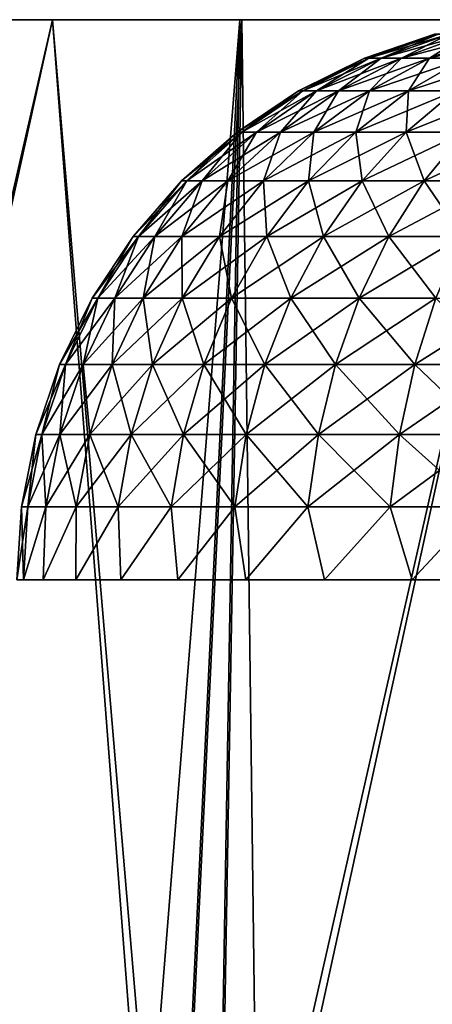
# Model space of a CAD drawing. Header units: millimetres. Extents: x -68 to 68, y 0 to 255.
# Tile 86 of 217: x 54.76 to 56.23, y 26.48 to 30. Entities that reach past the tile are written whole.
import ezdxf

# ---------------------------------------------------------------- set-up
doc = ezdxf.new("R2010")
doc.units = ezdxf.units.MM
doc.header["$LTSCALE"] = 41.718519
for name, color, linetype in [('10', 7, 'CONTINUOUS'), ('15', 7, 'CONTINUOUS'), ('2', 7, 'CONTINUOUS'), ('6', 7, 'CONTINUOUS'), ('69', 7, 'CONTINUOUS'), ('71', 7, 'CONTINUOUS')]:
    doc.layers.add(name, color=color, linetype=linetype)

msp = doc.modelspace()

# ---------------------------------------------------------------- linework, layer by layer
at = {"layer": '10', "color": 7, "linetype": 'Continuous', "true_color": 0xf5f5f5}
for points in [[(53.0117, 30, 39.3161), (54.8769, 30, 36.6677), (53.5629, 24.2869, 38.1333), (53.0117, 30, 39.3161)], [(54.8769, 30, -36.6677), (53.0117, 30, -39.3161), (53.6163, 24.2869, -38.0583), (54.8769, 30, -36.6677)], [(53.5629, 24.2869, 38.1333), (54.8769, 30, 36.6677), (55.3164, 24.2869, 35.542), (53.5629, 24.2869, 38.1333)], [(55.3615, 24.2869, -35.4716), (54.8769, 30, -36.6677), (53.6163, 24.2869, -38.0583), (55.3615, 24.2869, -35.4716)], [(54.8769, 30, 36.6677), (56.6101, 30, 33.9308), (55.3164, 24.2869, 35.542), (54.8769, 30, 36.6677)], [(56.6101, 30, -33.9308), (54.8769, 30, -36.6677), (55.3615, 24.2869, -35.4716), (56.6101, 30, -33.9308)], [(55.3164, 24.2869, 35.542), (56.6101, 30, 33.9308), (56.9445, 24.2869, 32.8703), (55.3164, 24.2869, 35.542)], [(56.9821, 24.2869, -32.8051), (56.6101, 30, -33.9308), (55.3615, 24.2869, -35.4716), (56.9821, 24.2869, -32.8051)]]:
    msp.add_3dface(points, dxfattribs=at)
at = {"layer": '15', "color": 252, "linetype": 'Continuous', "true_color": 0x96918c}
for points in [[(54.2534, 30, 36.2509), (55.9668, 30, 33.5452), (24.7181, 30, 35.8102), (54.2534, 30, 36.2509)], [(24.7181, 30, 35.8102), (55.9668, 30, 33.5452), (26.8351, 30, 34.2525), (24.7181, 30, 35.8102)], [(55.9668, 30, -33.5452), (54.2534, 30, -36.2509), (26.8351, 30, -34.2525), (55.9668, 30, -33.5452)], [(28.8542, 30, -32.5698), (55.9668, 30, -33.5452), (26.8351, 30, -34.2525), (28.8542, 30, -32.5698)], [(26.8351, 30, 34.2525), (55.9668, 30, 33.5452), (28.8542, 30, 32.5698), (26.8351, 30, 34.2525)], [(30.7681, 30, -30.7681), (55.9668, 30, -33.5452), (28.8542, 30, -32.5698), (30.7681, 30, -30.7681)], [(55.9668, 30, 33.5452), (57.5454, 30, 30.7586), (28.8542, 30, 32.5698), (55.9668, 30, 33.5452)], [(28.8542, 30, 32.5698), (57.5454, 30, 30.7586), (30.7681, 30, 30.7681), (28.8542, 30, 32.5698)], [(57.5454, 30, -30.7586), (55.9668, 30, -33.5452), (30.7681, 30, -30.7681), (57.5454, 30, -30.7586)], [(32.5697, 30, -28.8543), (57.5454, 30, -30.7586), (30.7681, 30, -30.7681), (32.5697, 30, -28.8543)], [(30.7681, 30, 30.7681), (57.5454, 30, 30.7586), (32.5697, 30, 28.8543), (30.7681, 30, 30.7681)], [(58.9853, 30, -27.898), (57.5454, 30, -30.7586), (32.5697, 30, -28.8543), (58.9853, 30, -27.898)], [(34.2525, 30, -26.8351), (58.9853, 30, -27.898), (32.5697, 30, -28.8543), (34.2525, 30, -26.8351)], [(57.5454, 30, 30.7586), (58.9853, 30, 27.898), (32.5697, 30, 28.8543), (57.5454, 30, 30.7586)], [(32.5697, 30, 28.8543), (58.9853, 30, 27.898), (34.2525, 30, 26.8351), (32.5697, 30, 28.8543)], [(60.2832, 30, -24.9701), (58.9853, 30, -27.898), (34.2525, 30, -26.8351), (60.2832, 30, -24.9701)], [(35.8103, 30, -24.718), (60.2832, 30, -24.9701), (34.2525, 30, -26.8351), (35.8103, 30, -24.718)], [(58.9853, 30, 27.898), (60.2832, 30, 24.9701), (34.2525, 30, 26.8351), (58.9853, 30, 27.898)], [(34.2525, 30, 26.8351), (60.2832, 30, 24.9701), (35.8103, 30, 24.718), (34.2525, 30, 26.8351)], [(37.2374, 30, -22.5107), (60.2832, 30, -24.9701), (35.8103, 30, -24.718), (37.2374, 30, -22.5107)], [(60.2832, 30, 24.9701), (61.4357, 30, 21.9821), (35.8103, 30, 24.718), (60.2832, 30, 24.9701)], [(35.8103, 30, 24.718), (61.4357, 30, 21.9821), (37.2374, 30, 22.5107), (35.8103, 30, 24.718)], [(61.4357, 30, -21.9821), (60.2832, 30, -24.9701), (37.2374, 30, -22.5107), (61.4357, 30, -21.9821)], [(38.5286, 30, -20.2214), (61.4357, 30, -21.9821), (37.2374, 30, -22.5107), (38.5286, 30, -20.2214)], [(37.2374, 30, 22.5107), (61.4357, 30, 21.9821), (38.5286, 30, 20.2214), (37.2374, 30, 22.5107)], [(62.4404, 30, -18.941), (61.4357, 30, -21.9821), (38.5286, 30, -20.2214), (62.4404, 30, -18.941)], [(39.6792, 30, -17.8582), (62.4404, 30, -18.941), (38.5286, 30, -20.2214), (39.6792, 30, -17.8582)], [(61.4357, 30, 21.9821), (62.4404, 30, 18.941), (38.5286, 30, 20.2214), (61.4357, 30, 21.9821)], [(38.5286, 30, 20.2214), (62.4404, 30, 18.941), (39.6792, 30, 17.8582), (38.5286, 30, 20.2214)], [(63.2945, 30, -15.8545), (62.4404, 30, -18.941), (39.6792, 30, -17.8582), (63.2945, 30, -15.8545)], [(40.6851, 30, -15.4298), (63.2945, 30, -15.8545), (39.6792, 30, -17.8582), (40.6851, 30, -15.4298)], [(62.4404, 30, 18.941), (63.2945, 30, 15.8545), (39.6792, 30, 17.8582), (62.4404, 30, 18.941)], [(39.6792, 30, 17.8582), (63.2945, 30, 15.8545), (40.6851, 30, 15.4298), (39.6792, 30, 17.8582)], [(41.5425, 30, -12.9452), (63.2945, 30, -15.8545), (40.6851, 30, -15.4298), (41.5425, 30, -12.9452)], [(63.2945, 30, 15.8545), (63.9962, 30, 12.7296), (40.6851, 30, 15.4298), (63.2945, 30, 15.8545)], [(40.6851, 30, 15.4298), (63.9962, 30, 12.7296), (41.5425, 30, 12.9452), (40.6851, 30, 15.4298)], [(63.9962, 30, -12.7296), (63.2945, 30, -15.8545), (41.5425, 30, -12.9452), (63.9962, 30, -12.7296)], [(42.2483, 30, -10.4133), (63.9962, 30, -12.7296), (41.5425, 30, -12.9452), (42.2483, 30, -10.4133)], [(41.5425, 30, 12.9452), (63.9962, 30, 12.7296), (42.2483, 30, 10.4133), (41.5425, 30, 12.9452)], [(64.5438, 30, -9.5742), (63.9962, 30, -12.7296), (42.2483, 30, -10.4133), (64.5438, 30, -9.5742)], [(42.8, 30, -7.8433), (64.5438, 30, -9.5742), (42.2483, 30, -10.4133), (42.8, 30, -7.8433)], [(63.9962, 30, 12.7296), (64.5438, 30, 9.5742), (42.2483, 30, 10.4133), (63.9962, 30, 12.7296)], [(42.2483, 30, 10.4133), (64.5438, 30, 9.5742), (42.8, 30, 7.8433), (42.2483, 30, 10.4133)], [(64.9358, 30, -6.3956), (64.5438, 30, -9.5742), (42.8, 30, -7.8433), (64.9358, 30, -6.3956)], [(43.1954, 30, -5.2449), (64.9358, 30, -6.3956), (42.8, 30, -7.8433), (43.1954, 30, -5.2449)], [(64.5438, 30, 9.5742), (64.9358, 30, 6.3956), (42.8, 30, 7.8433), (64.5438, 30, 9.5742)], [(42.8, 30, 7.8433), (64.9358, 30, 6.3956), (43.1954, 30, 5.2449), (42.8, 30, 7.8433)], [(64.9358, 30, -6.3956), (43.1954, 30, -5.2449), (58.2633, 30, -4.3658), (64.9358, 30, -6.3956)], [(43.1954, 30, 5.2449), (64.9358, 30, 6.3956), (58.7367, 30, 4.3658), (43.1954, 30, 5.2449)], [(43.4333, 30, 2.6273), (43.1954, 30, 5.2449), (55.0193, 30, 2.6459), (43.4333, 30, 2.6273)], [(55.0193, 30, 2.6459), (43.1954, 30, 5.2449), (55.3258, 30, 3.0067), (55.0193, 30, 2.6459)], [(55.3258, 30, 3.0067), (43.1954, 30, 5.2449), (55.6695, 30, 3.3323), (55.3258, 30, 3.0067)], [(55.6695, 30, 3.3323), (43.1954, 30, 5.2449), (56.0463, 30, 3.6188), (55.6695, 30, 3.3323)], [(56.0463, 30, 3.6188), (43.1954, 30, 5.2449), (56.452, 30, 3.8629), (56.0463, 30, 3.6188)], [(56.452, 30, 3.8629), (43.1954, 30, 5.2449), (56.8817, 30, 4.0617), (56.452, 30, 3.8629)], [(56.8817, 30, 4.0617), (43.1954, 30, 5.2449), (57.3303, 30, 4.2129), (56.8817, 30, 4.0617)], [(57.3303, 30, 4.2129), (43.1954, 30, 5.2449), (57.7926, 30, 4.3146), (57.3303, 30, 4.2129)], [(57.7926, 30, 4.3146), (43.1954, 30, 5.2449), (58.2633, 30, 4.3658), (57.7926, 30, 4.3146)], [(58.2633, 30, 4.3658), (43.1954, 30, 5.2449), (58.7367, 30, 4.3658), (58.2633, 30, 4.3658)], [(43.1954, 30, -5.2449), (43.4333, 30, -2.6273), (57.7926, 30, -4.3146), (43.1954, 30, -5.2449)], [(58.2633, 30, -4.3658), (43.1954, 30, -5.2449), (57.7926, 30, -4.3146), (58.2633, 30, -4.3658)], [(54.7536, 30, 2.2541), (43.4333, 30, 2.6273), (55.0193, 30, 2.6459), (54.7536, 30, 2.2541)], [(57.7926, 30, -4.3146), (43.4333, 30, -2.6273), (57.3303, 30, -4.2129), (57.7926, 30, -4.3146)], [(57.3303, 30, -4.2129), (43.4333, 30, -2.6273), (56.8817, 30, -4.0617), (57.3303, 30, -4.2129)], [(56.8817, 30, -4.0617), (43.4333, 30, -2.6273), (56.452, 30, -3.8629), (56.8817, 30, -4.0617)], [(56.452, 30, -3.8629), (43.4333, 30, -2.6273), (56.0463, 30, -3.6188), (56.452, 30, -3.8629)], [(56.0463, 30, -3.6188), (43.4333, 30, -2.6273), (55.6695, 30, -3.3323), (56.0463, 30, -3.6188)], [(55.6695, 30, -3.3323), (43.4333, 30, -2.6273), (55.3258, 30, -3.0067), (55.6695, 30, -3.3323)], [(55.3258, 30, -3.0067), (43.4333, 30, -2.6273), (55.0193, 30, -2.6459), (55.3258, 30, -3.0067)], [(55.0193, 30, -2.6459), (43.4333, 30, -2.6273), (54.7536, 30, -2.2541), (55.0193, 30, -2.6459)]]:
    msp.add_3dface(points, dxfattribs=at)
at = {"layer": '2', "color": 7, "linetype": 'Continuous', "true_color": 0xf5f5f5}
for points in [[(54.8769, 30, 36.6677), (53.0117, 30, 39.3161), (55.5538, 30, 38.341), (54.8769, 30, 36.6677)], [(55.5538, 30, 38.341), (53.0117, 30, 39.3161), (53.6364, 30, 40.9804), (55.5538, 30, 38.341)], [(53.0117, 30, -39.3161), (54.8769, 30, -36.6677), (55.5462, 30, -38.352), (53.0117, 30, -39.3161)], [(53.6283, 30, -40.9909), (53.0117, 30, -39.3161), (55.5462, 30, -38.352), (53.6283, 30, -40.9909)], [(56.6101, 30, 33.9308), (54.8769, 30, 36.6677), (57.3414, 30, 35.612), (56.6101, 30, 33.9308)], [(57.3414, 30, 35.612), (54.8769, 30, 36.6677), (55.5538, 30, 38.341), (57.3414, 30, 35.612)], [(54.8769, 30, -36.6677), (56.6101, 30, -33.9308), (57.3343, 30, -35.6234), (54.8769, 30, -36.6677)], [(55.5462, 30, -38.352), (54.8769, 30, -36.6677), (57.3343, 30, -35.6234), (55.5462, 30, -38.352)]]:
    msp.add_3dface(points, dxfattribs=at)
at = {"layer": '6', "color": 7, "linetype": 'Continuous', "true_color": 0xf5f5f5}
for points in [[(53.6283, 30, -40.9909), (55.5462, 30, -38.352), (53.1745, 0.2869, -39.4369), (53.6283, 30, -40.9909)], [(53.1745, 0.2869, -39.4369), (55.5462, 30, -38.352), (54.1263, 0.2869, -38.1201), (53.1745, 0.2869, -39.4369)], [(55.5538, 30, 38.341), (53.6364, 30, 40.9804), (54.1263, 0.2869, 38.1201), (55.5538, 30, 38.341)], [(54.1263, 0.2869, -38.1201), (55.5462, 30, -38.352), (55.0455, 0.2869, -36.7802), (54.1263, 0.2869, -38.1201)], [(55.0455, 0.2869, 36.7802), (55.5538, 30, 38.341), (54.1263, 0.2869, 38.1201), (55.0455, 0.2869, 36.7802)], [(55.5462, 30, -38.352), (57.3343, 30, -35.6234), (55.0455, 0.2869, -36.7802), (55.5462, 30, -38.352)], [(55.0455, 0.2869, -36.7802), (57.3343, 30, -35.6234), (55.9316, 0.2869, -35.4183), (55.0455, 0.2869, -36.7802)], [(55.9316, 0.2869, 35.4183), (55.5538, 30, 38.341), (55.0455, 0.2869, 36.7802), (55.9316, 0.2869, 35.4183)], [(57.3414, 30, 35.612), (55.5538, 30, 38.341), (55.9316, 0.2869, 35.4183), (57.3414, 30, 35.612)], [(55.9316, 0.2869, -35.4183), (57.3343, 30, -35.6234), (56.7839, 0.2869, -34.035), (55.9316, 0.2869, -35.4183)], [(56.7839, 0.2869, 34.035), (57.3414, 30, 35.612), (55.9316, 0.2869, 35.4183), (56.7839, 0.2869, 34.035)]]:
    msp.add_3dface(points, dxfattribs=at)
at = {"layer": '69', "linetype": 'Continuous'}
for points in [[(55.992, 29.8627), (56.0067, 29.8627, 0.2712), (56.2416, 29.948), (55.992, 29.8627)], [(56.0067, 29.8627, 0.2712), (56.0506, 29.8627, 0.5391), (56.2549, 29.948, 0.2442), (56.0067, 29.8627, 0.2712)], [(56.2416, 29.948), (56.0067, 29.8627, 0.2712), (56.2549, 29.948, 0.2442), (56.2416, 29.948)], [(56.0506, 29.8627, 0.5391), (56.1233, 29.8627, 0.8008), (56.2944, 29.948, 0.4855), (56.0506, 29.8627, 0.5391)], [(56.2549, 29.948, 0.2442), (56.0506, 29.8627, 0.5391), (56.2944, 29.948, 0.4855), (56.2549, 29.948, 0.2442)], [(56.1233, 29.8627, 0.8008), (56.2238, 29.8627, 1.0531), (56.3599, 29.948, 0.7211), (56.1233, 29.8627, 0.8008)], [(56.2944, 29.948, 0.4855), (56.1233, 29.8627, 0.8008), (56.3599, 29.948, 0.7211), (56.2944, 29.948, 0.4855)], [(56.2238, 29.8627, 1.0531), (56.351, 29.8627, 1.293), (56.4504, 29.948, 0.9483), (56.2238, 29.8627, 1.0531)], [(56.3599, 29.948, 0.7211), (56.2238, 29.8627, 1.0531), (56.4504, 29.948, 0.9483), (56.3599, 29.948, 0.7211)], [(55.7556, 29.7456), (55.7717, 29.7456, 0.2967), (55.992, 29.8627), (55.7556, 29.7456)], [(55.7717, 29.7456, 0.2967), (55.8198, 29.7456, 0.59), (56.0067, 29.8627, 0.2712), (55.7717, 29.7456, 0.2967)], [(55.992, 29.8627), (55.7717, 29.7456, 0.2967), (56.0067, 29.8627, 0.2712), (55.992, 29.8627)], [(55.8198, 29.7456, 0.59), (55.8993, 29.7456, 0.8763), (56.0506, 29.8627, 0.5391), (55.8198, 29.7456, 0.59)], [(56.0067, 29.8627, 0.2712), (55.8198, 29.7456, 0.59), (56.0506, 29.8627, 0.5391), (56.0067, 29.8627, 0.2712)], [(55.8993, 29.7456, 0.8763), (56.0093, 29.7456, 1.1523), (56.1233, 29.8627, 0.8008), (55.8993, 29.7456, 0.8763)], [(56.0506, 29.8627, 0.5391), (55.8993, 29.7456, 0.8763), (56.1233, 29.8627, 0.8008), (56.0506, 29.8627, 0.5391)], [(56.0093, 29.7456, 1.1523), (56.1485, 29.7456, 1.4149), (56.2238, 29.8627, 1.0531), (56.0093, 29.7456, 1.1523)], [(56.1233, 29.8627, 0.8008), (56.0093, 29.7456, 1.1523), (56.2238, 29.8627, 1.0531), (56.1233, 29.8627, 0.8008)], [(56.1485, 29.7456, 1.4149), (56.3152, 29.7456, 1.6608), (56.351, 29.8627, 1.293), (56.1485, 29.7456, 1.4149)], [(56.2238, 29.8627, 1.0531), (56.1485, 29.7456, 1.4149), (56.351, 29.8627, 1.293), (56.2238, 29.8627, 1.0531)], [(55.5366, 29.5986), (55.5539, 29.5986, 0.3204), (55.7556, 29.7456), (55.5366, 29.5986)], [(55.5539, 29.5986, 0.3204), (55.6058, 29.5986, 0.6371), (55.7717, 29.7456, 0.2967), (55.5539, 29.5986, 0.3204)], [(55.7556, 29.7456), (55.5539, 29.5986, 0.3204), (55.7717, 29.7456, 0.2967), (55.7556, 29.7456)], [(55.6058, 29.5986, 0.6371), (55.6917, 29.5986, 0.9462), (55.8198, 29.7456, 0.59), (55.6058, 29.5986, 0.6371)], [(55.7717, 29.7456, 0.2967), (55.6058, 29.5986, 0.6371), (55.8198, 29.7456, 0.59), (55.7717, 29.7456, 0.2967)], [(55.6917, 29.5986, 0.9462), (55.8105, 29.5986, 1.2443), (55.8993, 29.7456, 0.8763), (55.6917, 29.5986, 0.9462)], [(55.8198, 29.7456, 0.59), (55.6917, 29.5986, 0.9462), (55.8993, 29.7456, 0.8763), (55.8198, 29.7456, 0.59)], [(55.8105, 29.5986, 1.2443), (55.9608, 29.5986, 1.5278), (56.0093, 29.7456, 1.1523), (55.8105, 29.5986, 1.2443)], [(55.8993, 29.7456, 0.8763), (55.8105, 29.5986, 1.2443), (56.0093, 29.7456, 1.1523), (55.8993, 29.7456, 0.8763)], [(55.9608, 29.5986, 1.5278), (56.1408, 29.5986, 1.7934), (56.1485, 29.7456, 1.4149), (55.9608, 29.5986, 1.5278)], [(56.0093, 29.7456, 1.1523), (55.9608, 29.5986, 1.5278), (56.1485, 29.7456, 1.4149), (56.0093, 29.7456, 1.1523)], [(56.1408, 29.5986, 1.7934), (56.3486, 29.5986, 2.038), (56.3152, 29.7456, 1.6608), (56.1408, 29.5986, 1.7934)], [(56.1485, 29.7456, 1.4149), (56.1408, 29.5986, 1.7934), (56.3152, 29.7456, 1.6608), (56.1485, 29.7456, 1.4149)], [(55.3385, 29.4244), (55.3571, 29.4244, 0.3418), (55.5366, 29.5986), (55.3385, 29.4244)], [(55.3571, 29.4244, 0.3418), (55.4124, 29.4244, 0.6796), (55.5539, 29.5986, 0.3204), (55.3571, 29.4244, 0.3418)], [(55.5366, 29.5986), (55.3571, 29.4244, 0.3418), (55.5539, 29.5986, 0.3204), (55.5366, 29.5986)], [(55.4124, 29.4244, 0.6796), (55.504, 29.4244, 1.0095), (55.6058, 29.5986, 0.6371), (55.4124, 29.4244, 0.6796)], [(55.5539, 29.5986, 0.3204), (55.4124, 29.4244, 0.6796), (55.6058, 29.5986, 0.6371), (55.5539, 29.5986, 0.3204)], [(55.504, 29.4244, 1.0095), (55.6307, 29.4244, 1.3275), (55.6917, 29.5986, 0.9462), (55.504, 29.4244, 1.0095)], [(55.6058, 29.5986, 0.6371), (55.504, 29.4244, 1.0095), (55.6917, 29.5986, 0.9462), (55.6058, 29.5986, 0.6371)], [(55.6307, 29.4244, 1.3275), (55.7911, 29.4244, 1.6299), (55.8105, 29.5986, 1.2443), (55.6307, 29.4244, 1.3275)], [(55.6917, 29.5986, 0.9462), (55.6307, 29.4244, 1.3275), (55.8105, 29.5986, 1.2443), (55.6917, 29.5986, 0.9462)], [(55.7911, 29.4244, 1.6299), (55.9832, 29.4244, 1.9132), (55.9608, 29.5986, 1.5278), (55.7911, 29.4244, 1.6299)], [(55.8105, 29.5986, 1.2443), (55.7911, 29.4244, 1.6299), (55.9608, 29.5986, 1.5278), (55.8105, 29.5986, 1.2443)], [(55.9608, 29.5986, 1.5278), (55.9832, 29.4244, 1.9132), (56.1408, 29.5986, 1.7934), (55.9608, 29.5986, 1.5278)], [(55.9832, 29.4244, 1.9132), (56.2048, 29.4244, 2.1741), (56.1408, 29.5986, 1.7934), (55.9832, 29.4244, 1.9132)], [(56.1408, 29.5986, 1.7934), (56.2048, 29.4244, 2.1741), (56.3486, 29.5986, 2.038), (56.1408, 29.5986, 1.7934)], [(56.2048, 29.4244, 2.1741), (56.4533, 29.4244, 2.4096), (56.3486, 29.5986, 2.038), (56.2048, 29.4244, 2.1741)], [(55.1649, 29.2257), (55.1845, 29.2257, 0.3606), (55.3385, 29.4244), (55.1649, 29.2257)], [(55.1845, 29.2257, 0.3606), (55.2429, 29.2257, 0.7169), (55.3571, 29.4244, 0.3418), (55.1845, 29.2257, 0.3606)], [(55.3385, 29.4244), (55.1845, 29.2257, 0.3606), (55.3571, 29.4244, 0.3418), (55.3385, 29.4244)], [(55.2429, 29.2257, 0.7169), (55.3395, 29.2257, 1.0649), (55.4124, 29.4244, 0.6796), (55.2429, 29.2257, 0.7169)], [(55.3571, 29.4244, 0.3418), (55.2429, 29.2257, 0.7169), (55.4124, 29.4244, 0.6796), (55.3571, 29.4244, 0.3418)], [(55.3395, 29.2257, 1.0649), (55.4732, 29.2257, 1.4004), (55.504, 29.4244, 1.0095), (55.3395, 29.2257, 1.0649)], [(55.4124, 29.4244, 0.6796), (55.3395, 29.2257, 1.0649), (55.504, 29.4244, 1.0095), (55.4124, 29.4244, 0.6796)], [(55.4732, 29.2257, 1.4004), (55.6423, 29.2257, 1.7194), (55.6307, 29.4244, 1.3275), (55.4732, 29.2257, 1.4004)], [(55.504, 29.4244, 1.0095), (55.4732, 29.2257, 1.4004), (55.6307, 29.4244, 1.3275), (55.504, 29.4244, 1.0095)], [(55.6307, 29.4244, 1.3275), (55.6423, 29.2257, 1.7194), (55.7911, 29.4244, 1.6299), (55.6307, 29.4244, 1.3275)], [(55.6423, 29.2257, 1.7194), (55.845, 29.2257, 2.0183), (55.7911, 29.4244, 1.6299), (55.6423, 29.2257, 1.7194)], [(55.7911, 29.4244, 1.6299), (55.845, 29.2257, 2.0183), (55.9832, 29.4244, 1.9132), (55.7911, 29.4244, 1.6299)], [(55.845, 29.2257, 2.0183), (56.0788, 29.2257, 2.2935), (55.9832, 29.4244, 1.9132), (55.845, 29.2257, 2.0183)], [(55.9832, 29.4244, 1.9132), (56.0788, 29.2257, 2.2935), (56.2048, 29.4244, 2.1741), (55.9832, 29.4244, 1.9132)], [(56.0788, 29.2257, 2.2935), (56.3409, 29.2257, 2.5419), (56.2048, 29.4244, 2.1741), (56.0788, 29.2257, 2.2935)], [(56.2048, 29.4244, 2.1741), (56.3409, 29.2257, 2.5419), (56.4533, 29.4244, 2.4096), (56.2048, 29.4244, 2.1741)], [(55.0187, 29.0061), (55.0391, 29.0061, 0.3764), (55.1649, 29.2257), (55.0187, 29.0061)], [(55.0391, 29.0061, 0.3764), (55.1001, 29.0061, 0.7484), (55.1845, 29.2257, 0.3606), (55.0391, 29.0061, 0.3764)], [(55.1649, 29.2257), (55.0391, 29.0061, 0.3764), (55.1845, 29.2257, 0.3606), (55.1649, 29.2257)], [(55.1001, 29.0061, 0.7484), (55.201, 29.0061, 1.1116), (55.2429, 29.2257, 0.7169), (55.1001, 29.0061, 0.7484)], [(55.1845, 29.2257, 0.3606), (55.1001, 29.0061, 0.7484), (55.2429, 29.2257, 0.7169), (55.1845, 29.2257, 0.3606)], [(55.201, 29.0061, 1.1116), (55.3405, 29.0061, 1.4617), (55.3395, 29.2257, 1.0649), (55.201, 29.0061, 1.1116)], [(55.2429, 29.2257, 0.7169), (55.201, 29.0061, 1.1116), (55.3395, 29.2257, 1.0649), (55.2429, 29.2257, 0.7169)], [(55.3395, 29.2257, 1.0649), (55.3405, 29.0061, 1.4617), (55.4732, 29.2257, 1.4004), (55.3395, 29.2257, 1.0649)], [(55.3405, 29.0061, 1.4617), (55.5171, 29.0061, 1.7948), (55.4732, 29.2257, 1.4004), (55.3405, 29.0061, 1.4617)], [(55.4732, 29.2257, 1.4004), (55.5171, 29.0061, 1.7948), (55.6423, 29.2257, 1.7194), (55.4732, 29.2257, 1.4004)], [(55.5171, 29.0061, 1.7948), (55.7286, 29.0061, 2.1068), (55.6423, 29.2257, 1.7194), (55.5171, 29.0061, 1.7948)], [(55.6423, 29.2257, 1.7194), (55.7286, 29.0061, 2.1068), (55.845, 29.2257, 2.0183), (55.6423, 29.2257, 1.7194)], [(55.7286, 29.0061, 2.1068), (55.9726, 29.0061, 2.3941), (55.845, 29.2257, 2.0183), (55.7286, 29.0061, 2.1068)], [(55.845, 29.2257, 2.0183), (55.9726, 29.0061, 2.3941), (56.0788, 29.2257, 2.2935), (55.845, 29.2257, 2.0183)], [(55.9726, 29.0061, 2.3941), (56.2463, 29.0061, 2.6533), (56.0788, 29.2257, 2.2935), (55.9726, 29.0061, 2.3941)], [(56.0788, 29.2257, 2.2935), (56.2463, 29.0061, 2.6533), (56.3409, 29.2257, 2.5419), (56.0788, 29.2257, 2.2935)], [(54.9024, 28.7694), (54.9235, 28.7694, 0.389), (55.0187, 29.0061), (54.9024, 28.7694)], [(54.9235, 28.7694, 0.389), (54.9865, 28.7694, 0.7734), (55.0391, 29.0061, 0.3764), (54.9235, 28.7694, 0.389)], [(55.0187, 29.0061), (54.9235, 28.7694, 0.389), (55.0391, 29.0061, 0.3764), (55.0187, 29.0061)], [(54.9865, 28.7694, 0.7734), (55.0907, 28.7694, 1.1487), (55.1001, 29.0061, 0.7484), (54.9865, 28.7694, 0.7734)], [(55.0391, 29.0061, 0.3764), (54.9865, 28.7694, 0.7734), (55.1001, 29.0061, 0.7484), (55.0391, 29.0061, 0.3764)], [(55.0907, 28.7694, 1.1487), (55.2349, 28.7694, 1.5106), (55.201, 29.0061, 1.1116), (55.0907, 28.7694, 1.1487)], [(55.1001, 29.0061, 0.7484), (55.0907, 28.7694, 1.1487), (55.201, 29.0061, 1.1116), (55.1001, 29.0061, 0.7484)], [(55.201, 29.0061, 1.1116), (55.2349, 28.7694, 1.5106), (55.3405, 29.0061, 1.4617), (55.201, 29.0061, 1.1116)], [(55.2349, 28.7694, 1.5106), (55.4174, 28.7694, 1.8547), (55.3405, 29.0061, 1.4617), (55.2349, 28.7694, 1.5106)], [(55.3405, 29.0061, 1.4617), (55.4174, 28.7694, 1.8547), (55.5171, 29.0061, 1.7948), (55.3405, 29.0061, 1.4617)], [(55.4174, 28.7694, 1.8547), (55.636, 28.7694, 2.1772), (55.5171, 29.0061, 1.7948), (55.4174, 28.7694, 1.8547)], [(55.5171, 29.0061, 1.7948), (55.636, 28.7694, 2.1772), (55.7286, 29.0061, 2.1068), (55.5171, 29.0061, 1.7948)], [(55.636, 28.7694, 2.1772), (55.8882, 28.7694, 2.4741), (55.7286, 29.0061, 2.1068), (55.636, 28.7694, 2.1772)], [(55.7286, 29.0061, 2.1068), (55.8882, 28.7694, 2.4741), (55.9726, 29.0061, 2.3941), (55.7286, 29.0061, 2.1068)], [(55.8882, 28.7694, 2.4741), (56.171, 28.7694, 2.7419), (55.9726, 29.0061, 2.3941), (55.8882, 28.7694, 2.4741)], [(55.9726, 29.0061, 2.3941), (56.171, 28.7694, 2.7419), (56.2463, 29.0061, 2.6533), (55.9726, 29.0061, 2.3941)], [(56.171, 28.7694, 2.7419), (56.4811, 28.7694, 2.9777), (56.2463, 29.0061, 2.6533), (56.171, 28.7694, 2.7419)], [(54.818, 28.5194), (54.8396, 28.5194, 0.3981), (54.9024, 28.7694), (54.818, 28.5194)], [(54.8396, 28.5194, 0.3981), (54.9041, 28.5194, 0.7915), (54.9235, 28.7694, 0.389), (54.8396, 28.5194, 0.3981)], [(54.9024, 28.7694), (54.8396, 28.5194, 0.3981), (54.9235, 28.7694, 0.389), (54.9024, 28.7694)], [(54.9041, 28.5194, 0.7915), (55.0107, 28.5194, 1.1757), (54.9865, 28.7694, 0.7734), (54.9041, 28.5194, 0.7915)], [(54.9235, 28.7694, 0.389), (54.9041, 28.5194, 0.7915), (54.9865, 28.7694, 0.7734), (54.9235, 28.7694, 0.389)], [(54.9865, 28.7694, 0.7734), (55.0107, 28.5194, 1.1757), (55.0907, 28.7694, 1.1487), (54.9865, 28.7694, 0.7734)], [(55.0107, 28.5194, 1.1757), (55.1583, 28.5194, 1.546), (55.0907, 28.7694, 1.1487), (55.0107, 28.5194, 1.1757)], [(55.0907, 28.7694, 1.1487), (55.1583, 28.5194, 1.546), (55.2349, 28.7694, 1.5106), (55.0907, 28.7694, 1.1487)], [(55.1583, 28.5194, 1.546), (55.3451, 28.5194, 1.8983), (55.2349, 28.7694, 1.5106), (55.1583, 28.5194, 1.546)], [(55.2349, 28.7694, 1.5106), (55.3451, 28.5194, 1.8983), (55.4174, 28.7694, 1.8547), (55.2349, 28.7694, 1.5106)], [(55.3451, 28.5194, 1.8983), (55.5688, 28.5194, 2.2283), (55.4174, 28.7694, 1.8547), (55.3451, 28.5194, 1.8983)], [(55.4174, 28.7694, 1.8547), (55.5688, 28.5194, 2.2283), (55.636, 28.7694, 2.1772), (55.4174, 28.7694, 1.8547)], [(55.5688, 28.5194, 2.2283), (55.8269, 28.5194, 2.5321), (55.636, 28.7694, 2.1772), (55.5688, 28.5194, 2.2283)], [(55.636, 28.7694, 2.1772), (55.8269, 28.5194, 2.5321), (55.8882, 28.7694, 2.4741), (55.636, 28.7694, 2.1772)], [(55.8269, 28.5194, 2.5321), (56.1163, 28.5194, 2.8063), (55.8882, 28.7694, 2.4741), (55.8269, 28.5194, 2.5321)], [(55.8882, 28.7694, 2.4741), (56.1163, 28.5194, 2.8063), (56.171, 28.7694, 2.7419), (55.8882, 28.7694, 2.4741)], [(56.1163, 28.5194, 2.8063), (56.4337, 28.5194, 3.0476), (56.171, 28.7694, 2.7419), (56.1163, 28.5194, 2.8063)], [(56.171, 28.7694, 2.7419), (56.4337, 28.5194, 3.0476), (56.4811, 28.7694, 2.9777), (56.171, 28.7694, 2.7419)], [(54.7669, 28.2606), (54.7888, 28.2606, 0.4036), (54.818, 28.5194), (54.7669, 28.2606)], [(54.7888, 28.2606, 0.4036), (54.8542, 28.2606, 0.8025), (54.8396, 28.5194, 0.3981), (54.7888, 28.2606, 0.4036)], [(54.818, 28.5194), (54.7888, 28.2606, 0.4036), (54.8396, 28.5194, 0.3981), (54.818, 28.5194)], [(54.8396, 28.5194, 0.3981), (54.8542, 28.2606, 0.8025), (54.9041, 28.5194, 0.7915), (54.8396, 28.5194, 0.3981)], [(54.8542, 28.2606, 0.8025), (54.9623, 28.2606, 1.192), (54.9041, 28.5194, 0.7915), (54.8542, 28.2606, 0.8025)], [(54.9041, 28.5194, 0.7915), (54.9623, 28.2606, 1.192), (55.0107, 28.5194, 1.1757), (54.9041, 28.5194, 0.7915)], [(54.9623, 28.2606, 1.192), (55.1119, 28.2606, 1.5675), (55.0107, 28.5194, 1.1757), (54.9623, 28.2606, 1.192)], [(55.0107, 28.5194, 1.1757), (55.1119, 28.2606, 1.5675), (55.1583, 28.5194, 1.546), (55.0107, 28.5194, 1.1757)], [(55.1119, 28.2606, 1.5675), (55.3013, 28.2606, 1.9246), (55.1583, 28.5194, 1.546), (55.1119, 28.2606, 1.5675)], [(55.1583, 28.5194, 1.546), (55.3013, 28.2606, 1.9246), (55.3451, 28.5194, 1.8983), (55.1583, 28.5194, 1.546)], [(55.3013, 28.2606, 1.9246), (55.5281, 28.2606, 2.2592), (55.3451, 28.5194, 1.8983), (55.3013, 28.2606, 1.9246)], [(55.3451, 28.5194, 1.8983), (55.5281, 28.2606, 2.2592), (55.5688, 28.5194, 2.2283), (55.3451, 28.5194, 1.8983)], [(55.5281, 28.2606, 2.2592), (55.7898, 28.2606, 2.5672), (55.5688, 28.5194, 2.2283), (55.5281, 28.2606, 2.2592)], [(55.5688, 28.5194, 2.2283), (55.7898, 28.2606, 2.5672), (55.8269, 28.5194, 2.5321), (55.5688, 28.5194, 2.2283)], [(55.7898, 28.2606, 2.5672), (56.0832, 28.2606, 2.8452), (55.8269, 28.5194, 2.5321), (55.7898, 28.2606, 2.5672)], [(55.8269, 28.5194, 2.5321), (56.0832, 28.2606, 2.8452), (56.1163, 28.5194, 2.8063), (55.8269, 28.5194, 2.5321)], [(56.0832, 28.2606, 2.8452), (56.405, 28.2606, 3.0898), (56.1163, 28.5194, 2.8063), (56.0832, 28.2606, 2.8452)], [(56.1163, 28.5194, 2.8063), (56.405, 28.2606, 3.0898), (56.4337, 28.5194, 3.0476), (56.1163, 28.5194, 2.8063)], [(54.75, 28), (54.7736, 28, 0.4199), (54.7669, 28.2606), (54.75, 28)], [(54.7669, 28.2606), (54.7736, 28, 0.4199), (54.7888, 28.2606, 0.4036), (54.7669, 28.2606)], [(54.7736, 28, 0.4199), (54.844, 28, 0.8345), (54.8542, 28.2606, 0.8025), (54.7736, 28, 0.4199)], [(54.7888, 28.2606, 0.4036), (54.7736, 28, 0.4199), (54.8542, 28.2606, 0.8025), (54.7888, 28.2606, 0.4036)], [(54.844, 28, 0.8345), (54.9604, 28, 1.2385), (54.9623, 28.2606, 1.192), (54.844, 28, 0.8345)], [(54.8542, 28.2606, 0.8025), (54.844, 28, 0.8345), (54.9623, 28.2606, 1.192), (54.8542, 28.2606, 0.8025)], [(54.9604, 28, 1.2385), (55.1214, 28, 1.6271), (55.1119, 28.2606, 1.5675), (54.9604, 28, 1.2385)], [(54.9623, 28.2606, 1.192), (54.9604, 28, 1.2385), (55.1119, 28.2606, 1.5675), (54.9623, 28.2606, 1.192)], [(55.1119, 28.2606, 1.5675), (55.1214, 28, 1.6271), (55.3013, 28.2606, 1.9246), (55.1119, 28.2606, 1.5675)], [(55.1214, 28, 1.6271), (55.3248, 28, 1.9951), (55.3013, 28.2606, 1.9246), (55.1214, 28, 1.6271)], [(55.3013, 28.2606, 1.9246), (55.3248, 28, 1.9951), (55.5281, 28.2606, 2.2592), (55.3013, 28.2606, 1.9246)], [(55.3248, 28, 1.9951), (55.5681, 28, 2.3381), (55.5281, 28.2606, 2.2592), (55.3248, 28, 1.9951)], [(55.5281, 28.2606, 2.2592), (55.5681, 28, 2.3381), (55.7898, 28.2606, 2.5672), (55.5281, 28.2606, 2.2592)], [(55.5681, 28, 2.3381), (55.8483, 28, 2.6517), (55.7898, 28.2606, 2.5672), (55.5681, 28, 2.3381)], [(55.7898, 28.2606, 2.5672), (55.8483, 28, 2.6517), (56.0832, 28.2606, 2.8452), (55.7898, 28.2606, 2.5672)], [(55.8483, 28, 2.6517), (56.1619, 28, 2.9319), (56.0832, 28.2606, 2.8452), (55.8483, 28, 2.6517)], [(56.0832, 28.2606, 2.8452), (56.1619, 28, 2.9319), (56.405, 28.2606, 3.0898), (56.0832, 28.2606, 2.8452)], [(56.1619, 28, 2.9319), (56.5049, 28, 3.1752), (56.405, 28.2606, 3.0898), (56.1619, 28, 2.9319)]]:
    msp.add_3dface(points, dxfattribs=at)
at = {"layer": '71', "linetype": 'Continuous'}
for points in [[(55.992, 29.8627), (56.2416, 29.948), (56.2549, 29.948, -0.2442), (55.992, 29.8627)], [(56.0067, 29.8627, -0.2712), (55.992, 29.8627), (56.2549, 29.948, -0.2442), (56.0067, 29.8627, -0.2712)], [(56.2944, 29.948, -0.4855), (56.0067, 29.8627, -0.2712), (56.2549, 29.948, -0.2442), (56.2944, 29.948, -0.4855)], [(56.0506, 29.8627, -0.5391), (56.0067, 29.8627, -0.2712), (56.2944, 29.948, -0.4855), (56.0506, 29.8627, -0.5391)], [(56.3599, 29.948, -0.7211), (56.0506, 29.8627, -0.5391), (56.2944, 29.948, -0.4855), (56.3599, 29.948, -0.7211)], [(56.1233, 29.8627, -0.8008), (56.0506, 29.8627, -0.5391), (56.3599, 29.948, -0.7211), (56.1233, 29.8627, -0.8008)], [(56.4504, 29.948, -0.9483), (56.1233, 29.8627, -0.8008), (56.3599, 29.948, -0.7211), (56.4504, 29.948, -0.9483)], [(56.2238, 29.8627, -1.0531), (56.1233, 29.8627, -0.8008), (56.4504, 29.948, -0.9483), (56.2238, 29.8627, -1.0531)], [(56.5649, 29.948, -1.1643), (56.2238, 29.8627, -1.0531), (56.4504, 29.948, -0.9483), (56.5649, 29.948, -1.1643)], [(56.351, 29.8627, -1.293), (56.2238, 29.8627, -1.0531), (56.5649, 29.948, -1.1643), (56.351, 29.8627, -1.293)], [(55.7556, 29.7456), (55.992, 29.8627), (56.0067, 29.8627, -0.2712), (55.7556, 29.7456)], [(55.7717, 29.7456, -0.2967), (55.7556, 29.7456), (56.0067, 29.8627, -0.2712), (55.7717, 29.7456, -0.2967)], [(55.8198, 29.7456, -0.59), (55.7717, 29.7456, -0.2967), (56.0506, 29.8627, -0.5391), (55.8198, 29.7456, -0.59)], [(56.0506, 29.8627, -0.5391), (55.7717, 29.7456, -0.2967), (56.0067, 29.8627, -0.2712), (56.0506, 29.8627, -0.5391)], [(55.8993, 29.7456, -0.8763), (55.8198, 29.7456, -0.59), (56.1233, 29.8627, -0.8008), (55.8993, 29.7456, -0.8763)], [(56.1233, 29.8627, -0.8008), (55.8198, 29.7456, -0.59), (56.0506, 29.8627, -0.5391), (56.1233, 29.8627, -0.8008)], [(56.0093, 29.7456, -1.1523), (55.8993, 29.7456, -0.8763), (56.2238, 29.8627, -1.0531), (56.0093, 29.7456, -1.1523)], [(56.2238, 29.8627, -1.0531), (55.8993, 29.7456, -0.8763), (56.1233, 29.8627, -0.8008), (56.2238, 29.8627, -1.0531)], [(56.1485, 29.7456, -1.4149), (56.0093, 29.7456, -1.1523), (56.351, 29.8627, -1.293), (56.1485, 29.7456, -1.4149)], [(56.351, 29.8627, -1.293), (56.0093, 29.7456, -1.1523), (56.2238, 29.8627, -1.0531), (56.351, 29.8627, -1.293)], [(56.3152, 29.7456, -1.6608), (56.1485, 29.7456, -1.4149), (56.5034, 29.8627, -1.5178), (56.3152, 29.7456, -1.6608)], [(56.5034, 29.8627, -1.5178), (56.1485, 29.7456, -1.4149), (56.351, 29.8627, -1.293), (56.5034, 29.8627, -1.5178)], [(55.5366, 29.5986), (55.7556, 29.7456), (55.7717, 29.7456, -0.2967), (55.5366, 29.5986)], [(55.5539, 29.5986, -0.3204), (55.5366, 29.5986), (55.7717, 29.7456, -0.2967), (55.5539, 29.5986, -0.3204)], [(55.6058, 29.5986, -0.6371), (55.5539, 29.5986, -0.3204), (55.8198, 29.7456, -0.59), (55.6058, 29.5986, -0.6371)], [(55.8198, 29.7456, -0.59), (55.5539, 29.5986, -0.3204), (55.7717, 29.7456, -0.2967), (55.8198, 29.7456, -0.59)], [(55.6917, 29.5986, -0.9462), (55.6058, 29.5986, -0.6371), (55.8993, 29.7456, -0.8763), (55.6917, 29.5986, -0.9462)], [(55.8993, 29.7456, -0.8763), (55.6058, 29.5986, -0.6371), (55.8198, 29.7456, -0.59), (55.8993, 29.7456, -0.8763)], [(55.8105, 29.5986, -1.2443), (55.6917, 29.5986, -0.9462), (56.0093, 29.7456, -1.1523), (55.8105, 29.5986, -1.2443)], [(56.0093, 29.7456, -1.1523), (55.6917, 29.5986, -0.9462), (55.8993, 29.7456, -0.8763), (56.0093, 29.7456, -1.1523)], [(55.9608, 29.5986, -1.5278), (55.8105, 29.5986, -1.2443), (56.1485, 29.7456, -1.4149), (55.9608, 29.5986, -1.5278)], [(56.1485, 29.7456, -1.4149), (55.8105, 29.5986, -1.2443), (56.0093, 29.7456, -1.1523), (56.1485, 29.7456, -1.4149)], [(56.1408, 29.5986, -1.7934), (55.9608, 29.5986, -1.5278), (56.3152, 29.7456, -1.6608), (56.1408, 29.5986, -1.7934)], [(56.3152, 29.7456, -1.6608), (55.9608, 29.5986, -1.5278), (56.1485, 29.7456, -1.4149), (56.3152, 29.7456, -1.6608)], [(56.3486, 29.5986, -2.038), (56.1408, 29.5986, -1.7934), (56.5076, 29.7456, -1.8873), (56.3486, 29.5986, -2.038)], [(56.5076, 29.7456, -1.8873), (56.1408, 29.5986, -1.7934), (56.3152, 29.7456, -1.6608), (56.5076, 29.7456, -1.8873)], [(55.3385, 29.4244), (55.5366, 29.5986), (55.5539, 29.5986, -0.3204), (55.3385, 29.4244)], [(55.3571, 29.4244, -0.3418), (55.3385, 29.4244), (55.5539, 29.5986, -0.3204), (55.3571, 29.4244, -0.3418)], [(55.4124, 29.4244, -0.6796), (55.3571, 29.4244, -0.3418), (55.6058, 29.5986, -0.6371), (55.4124, 29.4244, -0.6796)], [(55.6058, 29.5986, -0.6371), (55.3571, 29.4244, -0.3418), (55.5539, 29.5986, -0.3204), (55.6058, 29.5986, -0.6371)], [(55.504, 29.4244, -1.0095), (55.4124, 29.4244, -0.6796), (55.6917, 29.5986, -0.9462), (55.504, 29.4244, -1.0095)], [(55.6917, 29.5986, -0.9462), (55.4124, 29.4244, -0.6796), (55.6058, 29.5986, -0.6371), (55.6917, 29.5986, -0.9462)], [(55.6307, 29.4244, -1.3275), (55.504, 29.4244, -1.0095), (55.8105, 29.5986, -1.2443), (55.6307, 29.4244, -1.3275)], [(55.8105, 29.5986, -1.2443), (55.504, 29.4244, -1.0095), (55.6917, 29.5986, -0.9462), (55.8105, 29.5986, -1.2443)], [(55.7911, 29.4244, -1.6299), (55.6307, 29.4244, -1.3275), (55.9608, 29.5986, -1.5278), (55.7911, 29.4244, -1.6299)], [(55.9608, 29.5986, -1.5278), (55.6307, 29.4244, -1.3275), (55.8105, 29.5986, -1.2443), (55.9608, 29.5986, -1.5278)], [(55.9832, 29.4244, -1.9132), (55.7911, 29.4244, -1.6299), (56.1408, 29.5986, -1.7934), (55.9832, 29.4244, -1.9132)], [(56.1408, 29.5986, -1.7934), (55.7911, 29.4244, -1.6299), (55.9608, 29.5986, -1.5278), (56.1408, 29.5986, -1.7934)], [(56.2048, 29.4244, -2.1741), (55.9832, 29.4244, -1.9132), (56.3486, 29.5986, -2.038), (56.2048, 29.4244, -2.1741)], [(56.3486, 29.5986, -2.038), (55.9832, 29.4244, -1.9132), (56.1408, 29.5986, -1.7934), (56.3486, 29.5986, -2.038)], [(56.4533, 29.4244, -2.4096), (56.2048, 29.4244, -2.1741), (56.5815, 29.5986, -2.2586), (56.4533, 29.4244, -2.4096)], [(56.5815, 29.5986, -2.2586), (56.2048, 29.4244, -2.1741), (56.3486, 29.5986, -2.038), (56.5815, 29.5986, -2.2586)], [(55.1649, 29.2257), (55.3385, 29.4244), (55.3571, 29.4244, -0.3418), (55.1649, 29.2257)], [(55.1845, 29.2257, -0.3606), (55.1649, 29.2257), (55.3571, 29.4244, -0.3418), (55.1845, 29.2257, -0.3606)], [(55.2429, 29.2257, -0.7169), (55.1845, 29.2257, -0.3606), (55.4124, 29.4244, -0.6796), (55.2429, 29.2257, -0.7169)], [(55.4124, 29.4244, -0.6796), (55.1845, 29.2257, -0.3606), (55.3571, 29.4244, -0.3418), (55.4124, 29.4244, -0.6796)], [(55.3395, 29.2257, -1.0649), (55.2429, 29.2257, -0.7169), (55.504, 29.4244, -1.0095), (55.3395, 29.2257, -1.0649)], [(55.504, 29.4244, -1.0095), (55.2429, 29.2257, -0.7169), (55.4124, 29.4244, -0.6796), (55.504, 29.4244, -1.0095)], [(55.4732, 29.2257, -1.4004), (55.3395, 29.2257, -1.0649), (55.6307, 29.4244, -1.3275), (55.4732, 29.2257, -1.4004)], [(55.6307, 29.4244, -1.3275), (55.3395, 29.2257, -1.0649), (55.504, 29.4244, -1.0095), (55.6307, 29.4244, -1.3275)], [(55.6423, 29.2257, -1.7194), (55.4732, 29.2257, -1.4004), (55.7911, 29.4244, -1.6299), (55.6423, 29.2257, -1.7194)], [(55.7911, 29.4244, -1.6299), (55.4732, 29.2257, -1.4004), (55.6307, 29.4244, -1.3275), (55.7911, 29.4244, -1.6299)], [(55.845, 29.2257, -2.0183), (55.6423, 29.2257, -1.7194), (55.9832, 29.4244, -1.9132), (55.845, 29.2257, -2.0183)], [(55.9832, 29.4244, -1.9132), (55.6423, 29.2257, -1.7194), (55.7911, 29.4244, -1.6299), (55.9832, 29.4244, -1.9132)], [(56.0788, 29.2257, -2.2935), (55.845, 29.2257, -2.0183), (56.2048, 29.4244, -2.1741), (56.0788, 29.2257, -2.2935)], [(56.2048, 29.4244, -2.1741), (55.845, 29.2257, -2.0183), (55.9832, 29.4244, -1.9132), (56.2048, 29.4244, -2.1741)], [(56.3409, 29.2257, -2.5419), (56.0788, 29.2257, -2.2935), (56.4533, 29.4244, -2.4096), (56.3409, 29.2257, -2.5419)], [(56.4533, 29.4244, -2.4096), (56.0788, 29.2257, -2.2935), (56.2048, 29.4244, -2.1741), (56.4533, 29.4244, -2.4096)], [(55.0187, 29.0061), (55.1649, 29.2257), (55.1845, 29.2257, -0.3606), (55.0187, 29.0061)], [(55.0391, 29.0061, -0.3764), (55.0187, 29.0061), (55.1845, 29.2257, -0.3606), (55.0391, 29.0061, -0.3764)], [(55.1001, 29.0061, -0.7484), (55.0391, 29.0061, -0.3764), (55.2429, 29.2257, -0.7169), (55.1001, 29.0061, -0.7484)], [(55.2429, 29.2257, -0.7169), (55.0391, 29.0061, -0.3764), (55.1845, 29.2257, -0.3606), (55.2429, 29.2257, -0.7169)], [(55.201, 29.0061, -1.1116), (55.1001, 29.0061, -0.7484), (55.3395, 29.2257, -1.0649), (55.201, 29.0061, -1.1116)], [(55.3395, 29.2257, -1.0649), (55.1001, 29.0061, -0.7484), (55.2429, 29.2257, -0.7169), (55.3395, 29.2257, -1.0649)], [(55.3405, 29.0061, -1.4617), (55.201, 29.0061, -1.1116), (55.4732, 29.2257, -1.4004), (55.3405, 29.0061, -1.4617)], [(55.4732, 29.2257, -1.4004), (55.201, 29.0061, -1.1116), (55.3395, 29.2257, -1.0649), (55.4732, 29.2257, -1.4004)], [(55.5171, 29.0061, -1.7948), (55.3405, 29.0061, -1.4617), (55.6423, 29.2257, -1.7194), (55.5171, 29.0061, -1.7948)], [(55.6423, 29.2257, -1.7194), (55.3405, 29.0061, -1.4617), (55.4732, 29.2257, -1.4004), (55.6423, 29.2257, -1.7194)], [(55.7286, 29.0061, -2.1068), (55.5171, 29.0061, -1.7948), (55.845, 29.2257, -2.0183), (55.7286, 29.0061, -2.1068)], [(55.845, 29.2257, -2.0183), (55.5171, 29.0061, -1.7948), (55.6423, 29.2257, -1.7194), (55.845, 29.2257, -2.0183)], [(55.9726, 29.0061, -2.3941), (55.7286, 29.0061, -2.1068), (56.0788, 29.2257, -2.2935), (55.9726, 29.0061, -2.3941)], [(56.0788, 29.2257, -2.2935), (55.7286, 29.0061, -2.1068), (55.845, 29.2257, -2.0183), (56.0788, 29.2257, -2.2935)], [(56.2463, 29.0061, -2.6533), (55.9726, 29.0061, -2.3941), (56.3409, 29.2257, -2.5419), (56.2463, 29.0061, -2.6533)], [(56.3409, 29.2257, -2.5419), (55.9726, 29.0061, -2.3941), (56.0788, 29.2257, -2.2935), (56.3409, 29.2257, -2.5419)], [(54.9024, 28.7694), (55.0187, 29.0061), (55.0391, 29.0061, -0.3764), (54.9024, 28.7694)], [(54.9235, 28.7694, -0.389), (54.9024, 28.7694), (55.0391, 29.0061, -0.3764), (54.9235, 28.7694, -0.389)], [(54.9865, 28.7694, -0.7734), (54.9235, 28.7694, -0.389), (55.1001, 29.0061, -0.7484), (54.9865, 28.7694, -0.7734)], [(55.1001, 29.0061, -0.7484), (54.9235, 28.7694, -0.389), (55.0391, 29.0061, -0.3764), (55.1001, 29.0061, -0.7484)], [(55.0907, 28.7694, -1.1487), (54.9865, 28.7694, -0.7734), (55.201, 29.0061, -1.1116), (55.0907, 28.7694, -1.1487)], [(55.201, 29.0061, -1.1116), (54.9865, 28.7694, -0.7734), (55.1001, 29.0061, -0.7484), (55.201, 29.0061, -1.1116)], [(55.2349, 28.7694, -1.5106), (55.0907, 28.7694, -1.1487), (55.3405, 29.0061, -1.4617), (55.2349, 28.7694, -1.5106)], [(55.3405, 29.0061, -1.4617), (55.0907, 28.7694, -1.1487), (55.201, 29.0061, -1.1116), (55.3405, 29.0061, -1.4617)], [(55.4174, 28.7694, -1.8547), (55.2349, 28.7694, -1.5106), (55.5171, 29.0061, -1.7948), (55.4174, 28.7694, -1.8547)], [(55.5171, 29.0061, -1.7948), (55.2349, 28.7694, -1.5106), (55.3405, 29.0061, -1.4617), (55.5171, 29.0061, -1.7948)], [(55.636, 28.7694, -2.1772), (55.4174, 28.7694, -1.8547), (55.7286, 29.0061, -2.1068), (55.636, 28.7694, -2.1772)], [(55.7286, 29.0061, -2.1068), (55.4174, 28.7694, -1.8547), (55.5171, 29.0061, -1.7948), (55.7286, 29.0061, -2.1068)], [(55.8882, 28.7694, -2.4741), (55.636, 28.7694, -2.1772), (55.9726, 29.0061, -2.3941), (55.8882, 28.7694, -2.4741)], [(55.9726, 29.0061, -2.3941), (55.636, 28.7694, -2.1772), (55.7286, 29.0061, -2.1068), (55.9726, 29.0061, -2.3941)], [(56.171, 28.7694, -2.7419), (55.8882, 28.7694, -2.4741), (56.2463, 29.0061, -2.6533), (56.171, 28.7694, -2.7419)], [(56.2463, 29.0061, -2.6533), (55.8882, 28.7694, -2.4741), (55.9726, 29.0061, -2.3941), (56.2463, 29.0061, -2.6533)], [(56.4811, 28.7694, -2.9777), (56.171, 28.7694, -2.7419), (56.5464, 29.0061, -2.8814), (56.4811, 28.7694, -2.9777)], [(56.5464, 29.0061, -2.8814), (56.171, 28.7694, -2.7419), (56.2463, 29.0061, -2.6533), (56.5464, 29.0061, -2.8814)], [(54.818, 28.5194), (54.9024, 28.7694), (54.9235, 28.7694, -0.389), (54.818, 28.5194)], [(54.8396, 28.5194, -0.3981), (54.818, 28.5194), (54.9235, 28.7694, -0.389), (54.8396, 28.5194, -0.3981)], [(54.9041, 28.5194, -0.7915), (54.8396, 28.5194, -0.3981), (54.9865, 28.7694, -0.7734), (54.9041, 28.5194, -0.7915)], [(54.9865, 28.7694, -0.7734), (54.8396, 28.5194, -0.3981), (54.9235, 28.7694, -0.389), (54.9865, 28.7694, -0.7734)], [(55.0107, 28.5194, -1.1757), (54.9041, 28.5194, -0.7915), (55.0907, 28.7694, -1.1487), (55.0107, 28.5194, -1.1757)], [(55.0907, 28.7694, -1.1487), (54.9041, 28.5194, -0.7915), (54.9865, 28.7694, -0.7734), (55.0907, 28.7694, -1.1487)], [(55.1583, 28.5194, -1.546), (55.0107, 28.5194, -1.1757), (55.2349, 28.7694, -1.5106), (55.1583, 28.5194, -1.546)], [(55.2349, 28.7694, -1.5106), (55.0107, 28.5194, -1.1757), (55.0907, 28.7694, -1.1487), (55.2349, 28.7694, -1.5106)], [(55.3451, 28.5194, -1.8983), (55.1583, 28.5194, -1.546), (55.4174, 28.7694, -1.8547), (55.3451, 28.5194, -1.8983)], [(55.4174, 28.7694, -1.8547), (55.1583, 28.5194, -1.546), (55.2349, 28.7694, -1.5106), (55.4174, 28.7694, -1.8547)], [(55.5688, 28.5194, -2.2283), (55.3451, 28.5194, -1.8983), (55.636, 28.7694, -2.1772), (55.5688, 28.5194, -2.2283)], [(55.636, 28.7694, -2.1772), (55.3451, 28.5194, -1.8983), (55.4174, 28.7694, -1.8547), (55.636, 28.7694, -2.1772)], [(55.8269, 28.5194, -2.5321), (55.5688, 28.5194, -2.2283), (55.8882, 28.7694, -2.4741), (55.8269, 28.5194, -2.5321)], [(55.8882, 28.7694, -2.4741), (55.5688, 28.5194, -2.2283), (55.636, 28.7694, -2.1772), (55.8882, 28.7694, -2.4741)], [(56.1163, 28.5194, -2.8063), (55.8269, 28.5194, -2.5321), (56.171, 28.7694, -2.7419), (56.1163, 28.5194, -2.8063)], [(56.171, 28.7694, -2.7419), (55.8269, 28.5194, -2.5321), (55.8882, 28.7694, -2.4741), (56.171, 28.7694, -2.7419)], [(56.4337, 28.5194, -3.0476), (56.1163, 28.5194, -2.8063), (56.4811, 28.7694, -2.9777), (56.4337, 28.5194, -3.0476)], [(56.4811, 28.7694, -2.9777), (56.1163, 28.5194, -2.8063), (56.171, 28.7694, -2.7419), (56.4811, 28.7694, -2.9777)], [(54.7669, 28.2606), (54.818, 28.5194), (54.8396, 28.5194, -0.3981), (54.7669, 28.2606)], [(54.7888, 28.2606, -0.4036), (54.7669, 28.2606), (54.8396, 28.5194, -0.3981), (54.7888, 28.2606, -0.4036)], [(54.8542, 28.2606, -0.8025), (54.7888, 28.2606, -0.4036), (54.9041, 28.5194, -0.7915), (54.8542, 28.2606, -0.8025)], [(54.9041, 28.5194, -0.7915), (54.7888, 28.2606, -0.4036), (54.8396, 28.5194, -0.3981), (54.9041, 28.5194, -0.7915)], [(54.9623, 28.2606, -1.192), (54.8542, 28.2606, -0.8025), (55.0107, 28.5194, -1.1757), (54.9623, 28.2606, -1.192)], [(55.0107, 28.5194, -1.1757), (54.8542, 28.2606, -0.8025), (54.9041, 28.5194, -0.7915), (55.0107, 28.5194, -1.1757)], [(55.1119, 28.2606, -1.5675), (54.9623, 28.2606, -1.192), (55.1583, 28.5194, -1.546), (55.1119, 28.2606, -1.5675)], [(55.1583, 28.5194, -1.546), (54.9623, 28.2606, -1.192), (55.0107, 28.5194, -1.1757), (55.1583, 28.5194, -1.546)], [(55.3013, 28.2606, -1.9246), (55.1119, 28.2606, -1.5675), (55.3451, 28.5194, -1.8983), (55.3013, 28.2606, -1.9246)], [(55.3451, 28.5194, -1.8983), (55.1119, 28.2606, -1.5675), (55.1583, 28.5194, -1.546), (55.3451, 28.5194, -1.8983)], [(55.5281, 28.2606, -2.2592), (55.3013, 28.2606, -1.9246), (55.5688, 28.5194, -2.2283), (55.5281, 28.2606, -2.2592)], [(55.5688, 28.5194, -2.2283), (55.3013, 28.2606, -1.9246), (55.3451, 28.5194, -1.8983), (55.5688, 28.5194, -2.2283)], [(55.7898, 28.2606, -2.5672), (55.5281, 28.2606, -2.2592), (55.8269, 28.5194, -2.5321), (55.7898, 28.2606, -2.5672)], [(55.8269, 28.5194, -2.5321), (55.5281, 28.2606, -2.2592), (55.5688, 28.5194, -2.2283), (55.8269, 28.5194, -2.5321)], [(56.0832, 28.2606, -2.8452), (55.7898, 28.2606, -2.5672), (56.1163, 28.5194, -2.8063), (56.0832, 28.2606, -2.8452)], [(56.1163, 28.5194, -2.8063), (55.7898, 28.2606, -2.5672), (55.8269, 28.5194, -2.5321), (56.1163, 28.5194, -2.8063)], [(56.405, 28.2606, -3.0898), (56.0832, 28.2606, -2.8452), (56.4337, 28.5194, -3.0476), (56.405, 28.2606, -3.0898)], [(56.4337, 28.5194, -3.0476), (56.0832, 28.2606, -2.8452), (56.1163, 28.5194, -2.8063), (56.4337, 28.5194, -3.0476)], [(54.75, 28), (54.7669, 28.2606), (54.7888, 28.2606, -0.4036), (54.75, 28)], [(54.75, 28), (54.7888, 28.2606, -0.4036), (54.7736, 28, -0.4199), (54.75, 28)], [(54.7888, 28.2606, -0.4036), (54.8542, 28.2606, -0.8025), (54.7736, 28, -0.4199), (54.7888, 28.2606, -0.4036)], [(54.7736, 28, -0.4199), (54.8542, 28.2606, -0.8025), (54.844, 28, -0.8345), (54.7736, 28, -0.4199)], [(54.8542, 28.2606, -0.8025), (54.9623, 28.2606, -1.192), (54.844, 28, -0.8345), (54.8542, 28.2606, -0.8025)], [(54.844, 28, -0.8345), (54.9623, 28.2606, -1.192), (54.9604, 28, -1.2385), (54.844, 28, -0.8345)], [(54.9623, 28.2606, -1.192), (55.1119, 28.2606, -1.5675), (54.9604, 28, -1.2385), (54.9623, 28.2606, -1.192)], [(54.9604, 28, -1.2385), (55.1119, 28.2606, -1.5675), (55.1214, 28, -1.6271), (54.9604, 28, -1.2385)], [(55.1119, 28.2606, -1.5675), (55.3013, 28.2606, -1.9246), (55.1214, 28, -1.6271), (55.1119, 28.2606, -1.5675)], [(55.1214, 28, -1.6271), (55.3013, 28.2606, -1.9246), (55.3248, 28, -1.9951), (55.1214, 28, -1.6271)], [(55.3013, 28.2606, -1.9246), (55.5281, 28.2606, -2.2592), (55.3248, 28, -1.9951), (55.3013, 28.2606, -1.9246)], [(55.3248, 28, -1.9951), (55.5281, 28.2606, -2.2592), (55.5681, 28, -2.3381), (55.3248, 28, -1.9951)], [(55.5281, 28.2606, -2.2592), (55.7898, 28.2606, -2.5672), (55.5681, 28, -2.3381), (55.5281, 28.2606, -2.2592)], [(55.5681, 28, -2.3381), (55.7898, 28.2606, -2.5672), (55.8483, 28, -2.6517), (55.5681, 28, -2.3381)], [(55.7898, 28.2606, -2.5672), (56.0832, 28.2606, -2.8452), (55.8483, 28, -2.6517), (55.7898, 28.2606, -2.5672)], [(55.8483, 28, -2.6517), (56.0832, 28.2606, -2.8452), (56.1619, 28, -2.9319), (55.8483, 28, -2.6517)], [(56.0832, 28.2606, -2.8452), (56.405, 28.2606, -3.0898), (56.1619, 28, -2.9319), (56.0832, 28.2606, -2.8452)], [(56.1619, 28, -2.9319), (56.405, 28.2606, -3.0898), (56.5049, 28, -3.1752), (56.1619, 28, -2.9319)]]:
    msp.add_3dface(points, dxfattribs=at)

doc.saveas('drawing.dxf')
